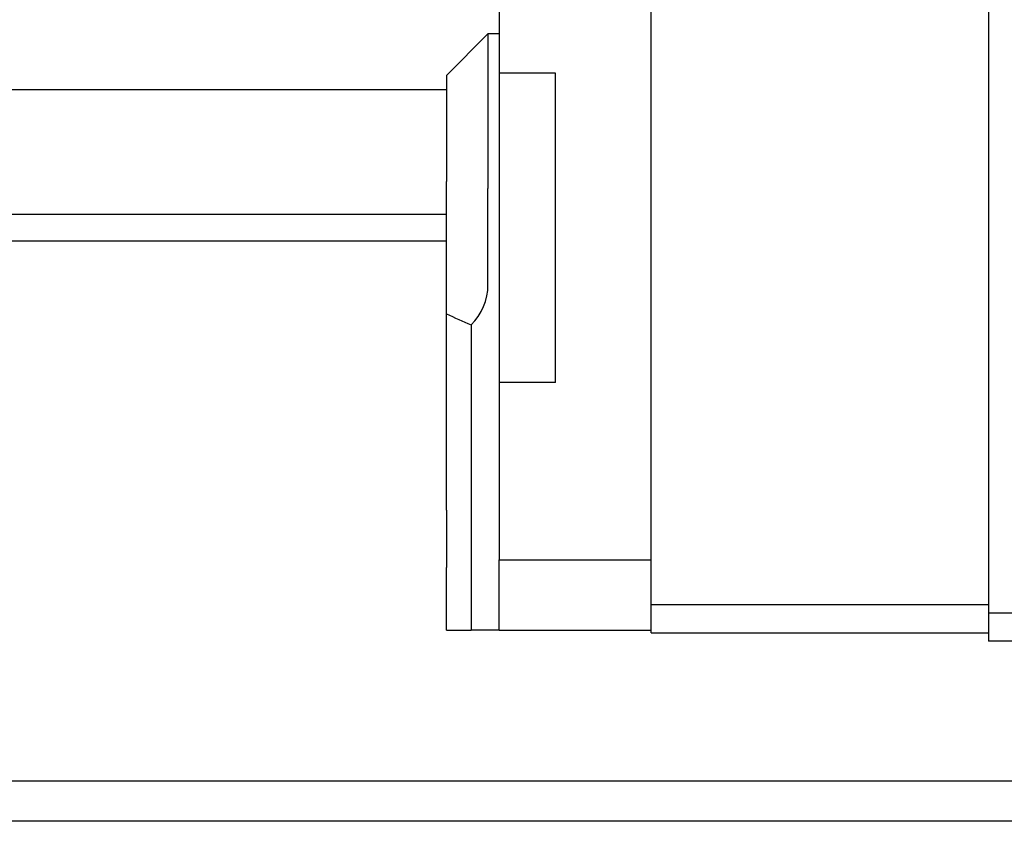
# Model space of a CAD drawing. Header units: millimetres. Extents: x 920 to 1152, y 73 to 164.
# Tile 4 of 50: x 1058 to 1075, y 88 to 102. Entities that reach past the tile are written whole.
import ezdxf

# ---------------------------------------------------------------- set-up
doc = ezdxf.new("R2010")
doc.units = ezdxf.units.MM
doc.header["$LTSCALE"] = 0.15
doc.layers.get('0').update_dxf_attribs({"linetype": 'CONTINUOUS'})
doc.layers.get('Defpoints').update_dxf_attribs({"linetype": 'CONTINUOUS'})
doc.layers.add('2', color=7, linetype='CONTINUOUS')
doc.styles.add('DIM-7', font='SIMPLEX.shx', dxfattribs={"width": 0.7, "bigfont": 'chineset.shx'})
doc.dimstyles.new('CNS', dxfattribs={"dimtxt": 3.5, "dimasz": 2.5, "dimexe": 1, "dimexo": 1.5, "dimgap": 0.09, "dimtad": 0, "dimdsep": 46, "dimtxsty": 'DIM-7', "dimcen": 0.09, "dimclrd": 1, "dimclre": 1, "dimclrt": 4, "dimadec": 0, "dimazin": 0, "dimtfac": 1, "dimtix": 1, "dimtmove": 2, "dimatfit": 3, "dimfxl": 1, "dimtvp": 0.971429, "dimtolj": 1, "dimarcsym": 0})

# ---------------------------------------------------------------- blocks, each defined once
blk = doc.blocks.new('*D117')
at = {"color": 7, "lineweight": -2, "transparency": 16777216}
for p, q in [((1051.956, 114.427), (1051.956, 116.927)), ((1073.598, 111.927), (1050.956, 111.927)), ((1051.956, 111.927), (1051.956, 106.427)), ((1057.898, 106.427), (1050.956, 106.427)), ((1051.956, 103.927), (1051.956, 101.427))]:
    blk.add_line(p, q, dxfattribs=at)
at = {"color": 7, "transparency": 16777216}
for points in [[(1051.539, 114.427), (1052.373, 114.427), (1051.956, 111.927)], [(1051.539, 103.927), (1052.373, 103.927), (1051.956, 106.427)]]:
    blk.add_solid(points, dxfattribs=at)
at = {"layer": 'Defpoints', "color": 0, "transparency": 16777216}
for p in [(1075.098, 111.927), (1051.956, 106.427), (1059.398, 106.427)]:
    blk.add_point(p, dxfattribs=at)
at = {"color": 7, "transparency": 16777216, "insert": (1049.406, 109.177), "char_height": 3.5, "attachment_point": 5, "rotation": 90, "style": 'DIM-7'}
blk.add_mtext('\\A1;5.5', dxfattribs=at)

msp = doc.modelspace()

# ---------------------------------------------------------------- linework, layer by layer
at = {"layer": '2', "color": 0, "linetype": 'Continuous'}
for p, q in [((1075.098, 110.927), (1075.098, 91.127)), ((1069.098, 91.277), (1069.098, 110.692)), ((1066.398, 110.02), (1066.398, 101.227)), ((1066.198, 101.927), (1065.458, 101.187)), ((1066.398, 101.927), (1066.198, 101.927)), ((1066.198, 101.927), (1066.198, 101.415)), ((1066.198, 101.415), (1066.198, 99.663)), ((1066.398, 101.227), (1066.398, 95.727)), ((1067.398, 101.227), (1066.398, 101.227)), ((1067.398, 95.727), (1067.398, 101.227)), ((1065.458, 101.187), (1065.458, 101.054)), ((1065.458, 100.927), (1012.648, 100.927)), ((1066.198, 99.663), (1066.198, 99.174)), ((1065.458, 99.174), (1065.458, 99.301)), ((1065.458, 96.947), (1065.458, 99.174)), ((1066.198, 97.465), (1066.198, 99.174)), ((1065.458, 98.714), (1030.663, 98.714)), ((1065.458, 98.24), (1030.834, 98.24)), ((1065.898, 96.72), (1065.898, 95.527)), ((1065.458, 94.782), (1065.458, 95.855)), ((1066.398, 95.727), (1066.398, 92.577)), ((1067.398, 95.727), (1066.398, 95.727)), ((1065.898, 95.527), (1065.898, 94.782)), ((1065.458, 93.455), (1065.458, 94.782)), ((1065.898, 94.782), (1065.898, 93.455)), ((1065.458, 93.455), (1065.458, 92.437)), ((1065.898, 93.455), (1065.898, 92.748)), ((1065.898, 92.748), (1065.898, 91.327)), ((1066.398, 92.577), (1069.098, 92.577)), ((1066.398, 91.327), (1066.398, 92.577)), ((1075.098, 91.777), (1069.098, 91.777)), ((1114.598, 91.627), (1075.098, 91.627)), ((1065.458, 91.327), (1065.898, 91.327)), ((1066.398, 91.327), (1065.898, 91.327)), ((1066.398, 91.327), (1069.098, 91.327)), ((1069.098, 91.277), (1075.098, 91.277)), ((1114.598, 91.127), (1075.098, 91.127)), ((1152.048, 88.641), (1031.822, 88.641)), ((1152.048, 87.927), (1012.648, 87.927))]:
    msp.add_line(p, q, dxfattribs=at)
msp.add_arc((1065.198, 97.465), 1, 314.3485, 0, dxfattribs=at)
for points in [[(1065.458, 101.054), (1065.458, 100.47), (1065.458, 99.886), (1065.458, 99.301)], [(1065.458, 96.947), (1065.605, 96.881), (1065.751, 96.816), (1065.897, 96.75)], [(1065.458, 95.855), (1065.458, 96.219), (1065.458, 96.583), (1065.458, 96.947)], [(1065.458, 91.327), (1065.458, 91.697), (1065.458, 92.067), (1065.458, 92.437)]]:
    msp.add_open_spline(points, degree=3, dxfattribs=at)
msp.add_rational_spline([(1065.897, 96.75), (1065.898, 96.74), (1065.898, 96.73), (1065.898, 96.72)], [1, 0.999836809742, 0.999836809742, 1], degree=3, dxfattribs=at)

# ---------------------------------------------------------------- dimensions: what is measured, and where the dimension line sits
at = {"color": 0}
dim = msp.add_linear_dim(base=(1051.956, 106.427), p1=(1075.098, 111.927), p2=(1059.398, 106.427), angle=90, dimstyle='CNS', override={"dimgap": 0.8, "dimtad": 1, "dimclrd": 7, "dimclre": 7, "dimclrt": 7, "dimadec": 2, "dimazin": 2, "dimtmove": 1}, dxfattribs=at)
dim.commit()
dim.dimension.update_dxf_attribs({"geometry": '*D117', "text_midpoint": (1049.406, 109.177)})

doc.saveas('drawing.dxf')
